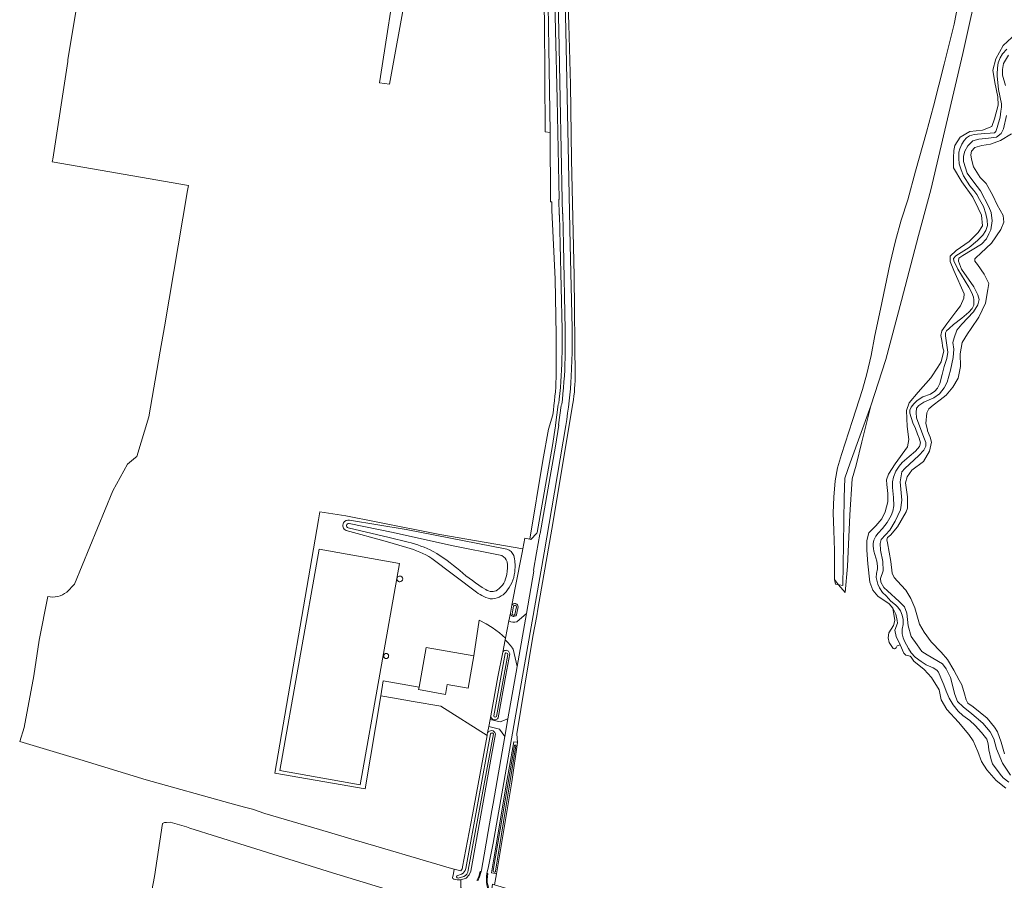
# Model space of a CAD drawing. Header units: metres. Extents: x 201541 to 204988, y 387833 to 394342.
# Tile 93 of 214: x 202519 to 202992, y 392343 to 392756. Entities that reach past the tile are written whole.
import ezdxf

# ---------------------------------------------------------------- set-up
doc = ezdxf.new("R2010")
doc.units = ezdxf.units.M
for name, color, linetype, lineweight in [('B-WE-GR-BOOMTEELT-GV', 110, 'Continuous', 13), ('B-WE-GR-BOUWLAND-GV', 80, 'Continuous', 13), ('B-WE-GR-GRAS-GV', 60, 'Continuous', 13), ('B-WE-GR-HOUTWAL-GV', 40, 'Continuous', 13), ('B-WE-IE-TERREINAFSCHEIDING_KUNSTMATIG_HEKWERK-G', 20, 'IE-TERREINAFSCHEIDING-KUNSTMATIG', 18), ('B-WE-OG-TERREIN_ERF-GV', 7, 'Continuous', 18), ('B-WE-OG-WATER-GV', 130, 'Continuous', 18), ('B-WE-OG-WATER_SLOOT-GV', 120, 'Continuous', 18), ('B-WE-OG-WEG-GV', 7, 'Continuous', 18), ('B-WE-VH-ONVERHARD-GV', 252, 'Continuous', 18), ('B-WE-VH-VERHARDING_ASFALT-GV', 252, 'Continuous', 18), ('B-WE-VH-VERHARDING_GRASBETONSTEEN-GV', 70, 'Continuous', 18), ('B-WE-VH-VERHARDING_PUIN-GV', 252, 'Continuous', 18)]:
    doc.layers.add(name, color=color, linetype=linetype, lineweight=lineweight)
doc.linetypes.add('IE-TERREINAFSCHEIDING-KUNSTMATIG', pattern='A,4,[82,NLCS.SHX,S=0.75,R=90,X=0,Y=0],4,-2', length=10)

msp = doc.modelspace()

# ---------------------------------------------------------------- linework, layer by layer
at = {"layer": 'B-WE-GR-BOOMTEELT-GV'}
for points in [[(202782.21, 392762.965), (202782.569, 392753.842), (202783.287, 392725.087), (202783.902, 392689.002), (202785.132, 392633.132), (202785.542, 392584.336)], [(202975.725, 392757.26), (202971.856, 392739.948), (202956.482, 392674.311), (202950.602, 392652.449), (202942.374, 392621.239), (202934.834, 392592.81), (202927.738, 392570.655), (202923.452, 392553.218), (202920.666, 392542.124), (202918.727, 392535.496), (202917.534, 392518.152), (202916.554, 392493.445), (202915.335, 392480.834), (202912.14, 392484.58), (202910.29, 392487.112), (202910.159, 392501.03), (202909.951, 392510.62), (202909.642, 392519.217), (202909.905, 392526.664), (202910.576, 392534.524), (202911.736, 392540.748), (202913.621, 392547.275), (202918.81, 392563.61), (202923.628, 392578.394), (202925.826, 392586.026), (202927.781, 392594.744), (202929.699, 392604.465), (202932.382, 392617.033), (202936.845, 392638.479), (202939.579, 392649.824), (202942.319, 392659.884), (202945.55, 392669.546), (202949.198, 392683.344), (202954.516, 392702.128), (202957.765, 392714.629), (202962.93, 392734.772), (202967.803, 392753.95), (202969.437, 392763.091)], [(202992.615, 392386.884), (202987.925, 392390.532), (202983.48, 392395.641), (202980.963, 392399.691), (202979.157, 392404.54), (202976.862, 392409.641), (202974.841, 392412.594), (202969.8, 392418.492), (202964.194, 392424.642), (202961.518, 392429.356), (202960.532, 392434.084), (202956.899, 392439.993), (202953.258, 392443.804), (202948.411, 392447.911), (202947.039, 392449.845), (202946.549, 392450.277), (202944.445, 392450.822), (202943.541, 392451.762), (202941.729, 392455.715), (202940.387, 392455.211), (202939.898, 392454.31), (202939.152, 392453.822), (202938.38, 392453.95), (202936.475, 392456.909), (202935.986, 392459.019), (202936.424, 392461.54), (202938.613, 392464.994), (202939.231, 392467.49), (202938.32, 392473.352), (202936.485, 392475.411), (202931.079, 392479.104), (202928.597, 392482.079), (202927.157, 392485.907), (202926.294, 392494.67), (202925.815, 392501.147), (202925.815, 392505.856), (202926.809, 392509.508), (202930.16, 392512.967), (202933.025, 392516.318), (202934.636, 392519.66), (202935.877, 392524.457), (202935.844, 392528.451), (202935.347, 392532.773), (202935.253, 392534.949), (202936.151, 392537.747), (202939.438, 392542.766), (202945.285, 392550.929), (202945.896, 392554.416), (202945.128, 392560.682), (202944.885, 392568.361), (202946.11, 392571.98), (202950.42, 392577.085), (202956.482, 392584.021), (202959.972, 392589.17), (202961.538, 392591.743), (202962.852, 392596.977), (202962.327, 392598.509), (202961.762, 392601.909), (202961.332, 392604.312), (202961.775, 392606.594), (202964.204, 392609.993), (202968.508, 392615.814), (202970.764, 392618.624), (202972.346, 392622.4), (202972.534, 392624.45), (202967.57, 392635.677), (202965.823, 392639.946), (202965.823, 392642.546), (202968.752, 392645.224), (202974.888, 392649.636), (202979.294, 392653.871), (202981.343, 392657.08), (202980.957, 392662.146), (202979.253, 392665.644), (202976.662, 392670.903), (202971.401, 392678.23), (202967.401, 392685.031), (202967.414, 392689.716), (202967.538, 392693.25), (202968.056, 392695.712), (202970.644, 392699.679), (202975.233, 392702.432), (202981.351, 392703.044), (202985.878, 392704.818), (202987.102, 392708.549), (202988.949, 392715.127), (202988.765, 392719.042), (202987.358, 392726.016), (202986.379, 392731.827), (202987.847, 392737.332), (202991.274, 392743.78), (202997.515, 392749.591)], [(202784.209, 392569.984), (202774.983, 392514.935), (202767.705, 392472.904), (202767.09, 392469.726), (202765.244, 392459.782), (202757.505, 392412.985), (202757.915, 392408.833), (202755.182, 392389.903), (202747.778, 392345.614), (202746.894, 392340.423), (202751.606, 392338.956), (202766.143, 392333.948)]]:
    msp.add_lwpolyline(points, dxfattribs=at)
msp.add_lwpolyline([(202785.542, 392584.336, -0.0450516), (202784.209, 392569.984)], format="xyb", dxfattribs=at)
at = {"layer": 'B-WE-GR-BOUWLAND-GV'}
for points in [[(202776.482, 392584.082), (202776.463, 392604.735), (202775.997, 392631.531), (202774.426, 392664.674), (202774.325, 392668.596), (202773.798, 392668.569), (202773.534, 392701.964), (202771.243, 392702.303), (202770.868, 392755.393), (202768.843, 392831.697)], [(202557.217, 392829.925), (202554.031, 392811.057), (202551.132, 392793.798), (202541.744, 392737.006)], [(202704.162, 392768.369), (202696.412, 392725.098), (202691.508, 392725.857), (202691.983, 392728.925), (202694.223, 392743.214), (202697.982, 392767.194)], [(202541.701, 392736.115), (202534.467, 392689.164), (202534.181, 392687.851), (202599.795, 392676.454), (202599.284, 392674.048), (202588.146, 392608.622), (202586.148, 392596.9), (202580.711, 392565.28), (202574.875, 392546.31), (202574.245, 392545.781), (202570.416, 392542.569), (202563.304, 392529.742), (202544.978, 392484.929), (202541.246, 392480.987)], [(202731.428, 392349.074), (202736.179, 392374.046), (202743.247, 392412.221), (202720.998, 392426.323), (202707.689, 392428.57), (202698.755, 392430.078), (202692.188, 392431.187), (202684.639, 392386.475), (202641.26, 392394.011), (202662.284, 392515.836), (202662.902, 392519.718), (202675.353, 392517.736), (202690.02, 392514.838), (202720.559, 392508.804), (202760.374, 392501.8), (202761.35, 392506.924), (202763.724, 392506.475), (202770.106, 392544.352), (202772.726, 392559.318), (202774.797, 392566.275)], [(202532.07, 392478.886), (202528.012, 392457.917), (202525.403, 392440.809), (202520.79, 392416.073), (202518.606, 392409.307), (202547.488, 392400.689), (202579.419, 392390.911), (202619.566, 392379.686), (202626.669, 392377.73), (202630.476, 392376.683), (202636.487, 392374.668), (202639.199, 392373.87), (202662.745, 392366.945), (202674.535, 392363.477), (202679.432, 392362.009), (202689.786, 392358.905), (202713.584, 392351.935), (202726.106, 392348.268), (202727.43, 392347.927), (202730.64, 392347.098)], [(202704.129, 392335.395), (202668.929, 392346.138), (202627.03, 392359.344), (202600.41, 392367.673), (202598.783, 392368.261), (202590.857, 392370.436), (202589.192, 392370.413), (202588.268, 392370.384), (202587.298, 392369.897), (202583.372, 392344.356), (202576.727, 392309.108), (202572.154, 392279.77), (202570.083, 392265.015), (202563.18, 392226.531), (202559.615, 392201.73), (202552.684, 392162.195), (202546.769, 392129.396), (202545.477, 392121.412), (202544.523, 392113.83), (202543.76, 392103.51), (202543.759, 392092.424), (202544.128, 392081.329)]]:
    msp.add_lwpolyline(points, dxfattribs=at)
for points in [[(202541.744, 392737.006, -0.1312783), (202541.701, 392736.115)], [(202774.797, 392566.275, 0.0266752), (202776.482, 392584.082)], [(202541.246, 392480.987, -0.1988916), (202532.07, 392478.886)], [(202730.64, 392347.098, 0.1843572), (202731.428, 392349.074)]]:
    msp.add_lwpolyline(points, format="xyb", dxfattribs=at)
at = {"layer": 'B-WE-GR-GRAS-GV'}
msp.add_lwpolyline([(202995.327, 392701.37), (202990.082, 392698.063), (202985.274, 392696.331), (202981.091, 392695.659), (202977.638, 392694.711), (202976.08, 392692.908), (202975.761, 392691.254), (202976.035, 392689.055), (202977.115, 392685.403), (202980.203, 392680.282), (202983.146, 392677.388), (202986.393, 392671.68), (202988.478, 392667.115), (202991.336, 392662.069), (202991.568, 392658.82), (202990.24, 392655.327), (202985.66, 392648.684), (202980.503, 392643.931), (202978.191, 392641.736), (202977.76, 392641.22), (202977.667, 392640.068), (202978.935, 392638.44), (202982.249, 392633.884), (202983.579, 392630.951), (202984.334, 392629.421), (202984, 392626.449), (202982.85, 392619.988), (202979.629, 392613.203), (202975.962, 392607.771), (202974.139, 392605.221), (202971.614, 392601.027), (202970.711, 392595.618), (202970.812, 392589.552), (202969.604, 392583.961), (202967.131, 392579.511), (202963.937, 392575.747), (202960.986, 392573.47), (202957.601, 392570.984), (202955.517, 392569.201), (202954.611, 392567.273), (202954.193, 392562.073), (202954.909, 392559.058), (202955.002, 392558.605), (202956.153, 392555.488), (202956.865, 392553.146), (202955.967, 392548.82), (202952.943, 392543.913), (202947.472, 392539.668), (202945.085, 392536.396), (202944.429, 392533.62), (202945.317, 392526.901), (202945.388, 392524.495), (202945.261, 392521.345), (202944.609, 392519.624), (202940.496, 392512.371), (202937.072, 392508.503), (202935.724, 392507.365), (202935.452, 392506.262), (202935.669, 392504.779), (202937.279, 392495.704), (202938.016, 392490.206), (202938.853, 392488.036), (202942.211, 392484.377), (202944.586, 392481.99), (202946.872, 392478.041), (202948.804, 392473.449), (202951.07, 392465.634), (202953.277, 392461.837), (202956.618, 392457.129), (202961.575, 392452.177), (202964.624, 392448.72), (202967.585, 392443.522), (202970.159, 392438.782), (202971.432, 392436.462), (202972.722, 392432.223), (202973.513, 392429.362), (202974.397, 392427.757), (202976.845, 392425.883), (202983.648, 392420.434), (202987.217, 392416.112), (202988.528, 392413.908), (202990.335, 392408.937), (202991.908, 392403.278)], dxfattribs=at)
for points in [[(202941.729, 392455.715), (202939.917, 392459.669), (202939.201, 392462.786), (202940.453, 392466.125), (202940.417, 392467.353), (202939.675, 392470.445), (202938.32, 392473.352), (202939.231, 392467.49), (202938.613, 392464.994), (202936.424, 392461.54), (202935.986, 392459.019), (202936.475, 392456.909), (202938.38, 392453.95), (202939.152, 392453.822), (202939.898, 392454.31), (202940.387, 392455.211)], [(202748.451, 392440.333), (202750.782, 392452.261), (202751.922, 392458.096), (202752.078, 392458.895), (202749.204, 392461.502), (202745.712, 392464.042), (202742.854, 392465.789), (202739.52, 392467.535), (202736.954, 392450.387), (202734.178, 392434.92), (202724.125, 392436.725), (202723.253, 392431.871), (202710.335, 392434.19), (202710.547, 392435.371), (202693.271, 392438.404), (202692.188, 392431.187), (202698.755, 392430.078), (202707.689, 392428.57), (202720.998, 392426.323), (202743.247, 392412.221), (202743.346, 392412.758), (202743.474, 392413.448), (202744.026, 392416.431), (202744.673, 392419.928), (202744.998, 392421.679)]]:
    msp.add_lwpolyline(points, close=True, dxfattribs=at)
at = {"layer": 'B-WE-GR-HOUTWAL-GV'}
for points in [[(202779.28, 392596.315), (202779.358, 392601.742), (202779.357, 392607.146), (202778.406, 392648.144), (202778.111, 392662.234), (202777.945, 392662.394), (202777.764, 392669.697), (202777.885, 392669.86), (202776.885, 392718.031), (202776.18, 392750.991), (202774.198, 392837.065), (202771.052, 392838.611), (202770.008, 392838.39), (202769.952, 392833.207), (202768.843, 392831.697), (202770.868, 392755.393), (202771.243, 392702.303), (202773.534, 392701.964), (202773.798, 392668.569), (202774.325, 392668.596), (202774.426, 392664.674), (202775.997, 392631.531), (202776.463, 392604.735), (202776.482, 392584.082)], [(202969.437, 392763.091), (202967.803, 392753.95), (202962.93, 392734.772), (202957.765, 392714.629), (202954.516, 392702.128), (202949.198, 392683.344), (202945.55, 392669.546), (202942.319, 392659.884), (202939.579, 392649.824), (202936.845, 392638.479), (202932.382, 392617.033), (202929.699, 392604.465), (202927.781, 392594.744), (202925.826, 392586.026), (202923.628, 392578.394), (202918.81, 392563.61), (202913.621, 392547.275), (202911.736, 392540.748), (202910.576, 392534.524), (202909.905, 392526.664), (202909.642, 392519.217), (202909.951, 392510.62), (202910.159, 392501.03), (202910.29, 392487.112), (202912.14, 392484.58), (202915.335, 392480.834), (202916.554, 392493.445), (202917.534, 392518.152), (202918.727, 392535.496), (202920.666, 392542.124), (202923.452, 392553.218), (202927.738, 392570.655), (202934.834, 392592.81), (202942.374, 392621.239), (202950.602, 392652.449), (202956.482, 392674.311), (202971.856, 392739.948), (202975.725, 392757.26)], [(202763.724, 392506.475), (202763.934, 392506.435), (202764.299, 392506.366), (202767.144, 392509.326), (202767.315, 392509.691), (202774.724, 392551.483), (202776.168, 392560.991), (202776.057, 392561.222), (202777.346, 392571.228), (202777.682, 392571.855), (202777.941, 392573.784)], [(202774.797, 392566.275), (202772.726, 392559.318), (202770.106, 392544.352), (202763.724, 392506.475)]]:
    msp.add_lwpolyline(points, dxfattribs=at)
for points in [[(202777.941, 392573.784, 0.026584), (202779.28, 392596.315)], [(202776.482, 392584.082, -0.0266752), (202774.797, 392566.275)]]:
    msp.add_lwpolyline(points, format="xyb", dxfattribs=at)
at = {"layer": 'B-WE-IE-TERREINAFSCHEIDING_KUNSTMATIG_HEKWERK-G'}
for points in [[(202965.417, 392850.833), (202968.203, 392839.205), (202970.286, 392830.263), (202979.218, 392792.414), (202981.479, 392782.35), (202975.725, 392757.26), (202971.856, 392739.948), (202956.482, 392674.311), (202950.602, 392652.449), (202942.374, 392621.239), (202934.834, 392592.81), (202927.738, 392570.655), (202917.703, 392543.244), (202915.257, 392535.775)], [(202771.052, 392838.611), (202771.725, 392802.867), (202772.38, 392773.466), (202772.932, 392742.612), (202773.533, 392702.141), (202773.798, 392668.569)], [(202915.257, 392535.775), (202914.917, 392526.543), (202914.609, 392504.051), (202914.298, 392484.213), (202910.641, 392484.835), (202910.29, 392487.112), (202910.159, 392501.03), (202909.951, 392510.62), (202909.642, 392519.217), (202909.905, 392526.664), (202910.576, 392534.524), (202911.736, 392540.748), (202913.621, 392547.275), (202918.81, 392563.61), (202923.628, 392578.394), (202925.826, 392586.026), (202927.781, 392594.744), (202929.699, 392604.465), (202932.382, 392617.033), (202936.845, 392638.479), (202939.579, 392649.824), (202942.319, 392659.884), (202945.55, 392669.546), (202949.198, 392683.344), (202954.516, 392702.128), (202957.765, 392714.629), (202962.93, 392734.772), (202967.803, 392753.95), (202969.437, 392763.091)]]:
    msp.add_lwpolyline(points, dxfattribs=at)
at = {"layer": 'B-WE-OG-TERREIN_ERF-GV'}
for points in [[(202675.353, 392517.736), (202662.902, 392519.718), (202662.284, 392515.836), (202641.26, 392394.011), (202684.639, 392386.475), (202692.188, 392431.187), (202693.271, 392438.404), (202710.547, 392435.371), (202713.982, 392454.511), (202736.954, 392450.387), (202739.52, 392467.535), (202742.854, 392465.789), (202745.712, 392464.042), (202749.204, 392461.502), (202752.078, 392458.895), (202753.707, 392467.23), (202754.446, 392471.011), (202755.173, 392474.727), (202756.959, 392483.868), (202760.061, 392500.154), (202760.374, 392501.8), (202720.559, 392508.804), (202690.02, 392514.838)], [(202682.241, 392388.492), (202643.61, 392395.362), (202662.527, 392501.731), (202701.157, 392494.861)], [(202694.638, 392449.155), (202694.534, 392449.169), (202694.431, 392449.191), (202694.33, 392449.223), (202694.233, 392449.263), (202694.139, 392449.312), (202694.05, 392449.369), (202693.967, 392449.433), (202693.889, 392449.504), (202693.818, 392449.582), (202693.754, 392449.666), (202693.697, 392449.755), (202693.648, 392449.848), (202693.608, 392449.946), (202693.576, 392450.046), (202693.553, 392450.149), (202693.54, 392450.254), (202693.535, 392450.359), (202693.54, 392450.464), (202693.553, 392450.569), (202693.576, 392450.672), (202693.608, 392450.773), (202693.648, 392450.87), (202693.697, 392450.964), (202693.754, 392451.052), (202693.818, 392451.136), (202693.889, 392451.214), (202693.967, 392451.285), (202694.05, 392451.349), (202694.139, 392451.406), (202694.233, 392451.455), (202694.33, 392451.495), (202694.431, 392451.527), (202694.534, 392451.55), (202694.638, 392451.563), (202694.744, 392451.568), (202694.849, 392451.563), (202694.954, 392451.55), (202695.057, 392451.527), (202695.157, 392451.495), (202695.255, 392451.455), (202695.348, 392451.406), (202695.437, 392451.349), (202695.521, 392451.285), (202695.599, 392451.214), (202695.67, 392451.136), (202695.734, 392451.052), (202695.791, 392450.964), (202695.839, 392450.87), (202695.88, 392450.773), (202695.912, 392450.672), (202695.934, 392450.569), (202695.948, 392450.464), (202695.953, 392450.359), (202695.948, 392450.254), (202695.934, 392450.149), (202695.912, 392450.046), (202695.88, 392449.946), (202695.839, 392449.848), (202695.791, 392449.755), (202695.734, 392449.666), (202695.67, 392449.582), (202695.599, 392449.504), (202695.521, 392449.433), (202695.437, 392449.369), (202695.348, 392449.312), (202695.255, 392449.263), (202695.157, 392449.223), (202695.057, 392449.191), (202694.954, 392449.169), (202694.849, 392449.155), (202694.744, 392449.15)]]:
    msp.add_lwpolyline(points, close=True, dxfattribs=at)
for points in [[(202674.229, 392514.318, -0.3404968), (202677.119, 392515.599)], [(202675.508, 392510.69, -0.444398), (202674.229, 392514.318)], [(202716.677, 392497.295, 0.0786197), (202704.688, 392502.442)], [(202752.8, 392501.747, -0.2177666), (202756.084, 392498.644)], [(202756.084, 392498.644, -0.0789743), (202756.657, 392492.002)], [(202756.657, 392492.002, -0.1538736), (202753.114, 392482.146)], [(202701.329, 392486.024, -1.0007246), (202701.329, 392488.784)], [(202701.329, 392488.784, -1), (202701.329, 392486.024)], [(202753.114, 392482.146, -0.1324645), (202750.056, 392479.261)], [(202741.632, 392479.002, -0.0485), (202738.231, 392481.045)], [(202750.056, 392479.261, -0.3030464), (202741.632, 392479.002)]]:
    msp.add_lwpolyline(points, format="xyb", dxfattribs=at)
for points in [[(202677.119, 392515.599), (202704.384, 392511.12), (202752.8, 392501.747)], [(202704.688, 392502.442), (202694.265, 392505.563), (202675.508, 392510.69)], [(202738.231, 392481.045), (202716.677, 392497.295)]]:
    msp.add_lwpolyline(points, dxfattribs=at)
at = {"layer": 'B-WE-OG-WATER-GV'}
for points in [[(202993.011, 392742.049), (202990.956, 392739.753), (202989.897, 392737.824), (202988.943, 392735.487), (202988.528, 392733), (202988.348, 392730.054), (202988.431, 392729.21), (202989.126, 392722.611), (202990.488, 392715.787), (202990.527, 392714.072), (202990.184, 392712.226), (202989.849, 392709.381), (202988.457, 392704.352), (202987.833, 392702.35), (202987.07, 392701.78), (202985.075, 392701.61), (202982.336, 392701.511), (202977.322, 392701.035), (202975.151, 392700.402), (202973.726, 392699.366), (202972.61, 392698.154), (202971.421, 392696.352), (202970.519, 392694.015), (202970.019, 392692.475), (202969.943, 392689.377), (202970.22, 392686.819), (202971.062, 392684.061), (202972.187, 392681.075), (202975.298, 392676.364), (202977.186, 392674.024), (202978.661, 392672.091), (202979.986, 392669.721), (202981.831, 392666.459), (202983.013, 392662.808), (202983.678, 392659.818), (202983.725, 392657.207), (202983.028, 392654.769), (202981.561, 392652.632), (202978.92, 392649.974), (202975.004, 392646.741), (202968.561, 392642.592), (202967.419, 392641.431), (202967.633, 392640.306), (202969.509, 392636.328), (202974.829, 392627.59), (202976.183, 392624.836), (202977.07, 392622.847), (202977.26, 392621.543), (202977.255, 392619.034), (202976.449, 392617.389), (202974.723, 392615.531), (202971.393, 392612.688), (202967.476, 392609.635), (202965.392, 392607.774), (202964.019, 392606.636), (202963.591, 392605.686), (202963.63, 392604.15), (202964.769, 392596.377), (202964.231, 392593.274), (202962.982, 392589.45), (202961.938, 392585.703), (202960.848, 392581.24), (202959.739, 392579.157), (202958.42, 392577.636), (202956.409, 392576.262), (202952.631, 392574.9), (202950.035, 392573.086), (202948.307, 392571.485), (202947.142, 392569.965), (202946.488, 392568.551), (202946.5, 392567.143), (202947.818, 392562.469), (202949.096, 392559.638), (202950.065, 392557.009), (202950.926, 392555.019), (202951.508, 392552.771), (202951.113, 392551.001), (202949.237, 392548.759), (202946.185, 392546.302), (202942.702, 392543.303), (202941.257, 392541.55), (202939.793, 392539.132), (202938.612, 392536.383), (202938.068, 392533.997), (202938.09, 392531.386), (202938.641, 392526.603), (202938.803, 392522.534), (202938.286, 392519.995), (202937.433, 392517.915), (202935.515, 392514.571), (202933.311, 392511.634), (202931.154, 392509.363), (202930.167, 392507.973), (202929.158, 392506.096), (202928.762, 392504.48), (202928.774, 392503.072), (202928.936, 392501.998), (202929.075, 392500.693), (202930.624, 392495.995), (202930.823, 392493.565), (202930.834, 392492.259), (202930.469, 392490.003), (202930.305, 392488.159), (202930.521, 392486.778), (202931.1, 392484.863), (202931.857, 392483.103), (202933.283, 392480.913), (202935.012, 392479.263), (202937.362, 392476.773), (202939.476, 392474.999), (202940.74, 392473.755), (202941.984, 392471.998), (202942.819, 392469.983), (202943.272, 392467.938), (202943.164, 392465.505), (202942.823, 392463.326), (202942.817, 392460.997), (202943.293, 392459.106), (202943.87, 392457.498), (202944.806, 392455.688), (202945.793, 392453.981), (202947.141, 392451.944), (202949.002, 392449.758), (202951.861, 392447.707), (202954.331, 392446.166), (202957.621, 392444.657), (202959.396, 392443.571), (202960.172, 392442.604), (202961.398, 392439.798), (202962.705, 392436.558), (202963.985, 392433.471), (202965.318, 392430.128), (202967.239, 392426.867), (202969.748, 392423.79), (202971.941, 392421.76), (202975.238, 392419.329), (202977.766, 392417.02), (202980.943, 392413.59), (202983.401, 392410.41), (202984.06, 392408.137), (202984.493, 392405.222), (202985.582, 392400.444), (202986.238, 392398.58), (202989.915, 392393.516), (202991.337, 392391.812), (202994.042, 392389.812)], [(202992.489, 392724.533), (202990.938, 392729.513), (202991.044, 392732.227), (202991.481, 392735.021), (202993.829, 392739.034)], [(202994.808, 392393.147), (202990.997, 392398.85), (202988.022, 392405.789), (202986.856, 392410.618), (202985.036, 392413.982), (202981.546, 392418.024), (202976.287, 392422.538), (202972.009, 392425.933), (202969.325, 392428.548), (202968.146, 392431.815), (202966.056, 392439.99), (202963.871, 392444.222), (202962.085, 392446.614), (202954.753, 392450.88), (202952.282, 392452.575), (202949.925, 392455.781), (202947.077, 392459.675), (202945.627, 392464.834), (202944.963, 392470.871), (202943.861, 392474.036), (202941.358, 392476.499), (202935.708, 392481.726), (202933.878, 392483.298), (202932.5, 392485.796), (202932.382, 392487.69), (202933.555, 392491.335), (202933.519, 392495.738), (202932.322, 392501.206), (202932.141, 392504.482), (202932.664, 392506.355), (202936.851, 392510.844), (202939.452, 392515.218), (202941.917, 392520.563), (202942.647, 392525.177), (202942.091, 392530.523), (202941.856, 392534.105), (202942.585, 392538.899), (202944.057, 392540.421), (202950.84, 392546.775), (202953.15, 392549.226), (202954.081, 392551.231), (202954.092, 392552.997), (202953.1, 392555.344), (202949.668, 392564.814), (202949.417, 392567.347), (202949.604, 392569.524), (202950.694, 392570.788), (202953.114, 392572.318), (202957.935, 392574.406), (202960.709, 392576.374), (202962.939, 392579.183), (202964.349, 392582.036), (202965.967, 392587.656), (202967.35, 392593.786), (202967.548, 392597.782), (202967.137, 392600.979), (202967.681, 392603.313), (202969.06, 392606.883), (202971.494, 392609.796), (202976.974, 392615.78), (202979.122, 392619.203), (202979.691, 392621.665), (202979.134, 392623.965), (202977.259, 392627.815), (202971.327, 392636.215), (202969.81, 392640.17), (202969.978, 392641.58), (202971.913, 392642.824), (202980.854, 392648.325), (202983.316, 392650.906), (202984.424, 392653.168), (202985.303, 392655.223), (202986.036, 392659.453), (202985.594, 392663.443), (202984.47, 392666.25), (202980.336, 392673.922), (202977.255, 392678.044), (202973.993, 392682.446), (202972.232, 392688.064), (202972.211, 392690.573), (202972.832, 392692.908), (202974.397, 392695.557), (202976.656, 392698.008), (202979.619, 392698.749), (202984.301, 392699.198), (202988.085, 392699.766), (202990.35, 392701.423), (202991.535, 392703.66), (202992.967, 392710.047)], [(202676.477, 392511.901), (202696.167, 392507.312), (202705.252, 392505.076)], [(202750.417, 392498.592), (202726.176, 392503.461), (202698.068, 392509.673), (202677.04, 392514.006)], [(202755.949, 392474.315), (202755.285, 392470.613)], [(202756.658, 392470.29), (202757.338, 392474.071)], [(202751.875, 392451.587), (202746.493, 392421.553)], [(202747.848, 392421.305), (202753.195, 392451.036)], [(202744.964, 392413.034), (202733.023, 392348.195)], [(202734.118, 392347.457), (202746.325, 392412.977)], [(202756.427, 392407.333), (202746.225, 392347.291)], [(202747.377, 392346.989), (202757.06, 392407.218)], [(202730.921, 392345.485), (202729.199, 392344.956)], [(202729.329, 392343.525), (202732.018, 392344.346)]]:
    msp.add_lwpolyline(points, dxfattribs=at)
for points in [[(202677.04, 392514.006, 0.9775345), (202676.477, 392511.901)], [(202705.252, 392505.076, -0.0627589), (202717.412, 392500.589)], [(202717.412, 392500.589, -0.0500686), (202730.106, 392491.405)], [(202752.872, 392495.612, 0.1741623), (202750.417, 392498.592)], [(202752.677, 392489.608, 0.1040849), (202752.872, 392495.612)], [(202730.106, 392491.405, 0.0411592), (202742.604, 392482.286)], [(202748.224, 392482.088, 0.2119924), (202752.677, 392489.608)], [(202742.604, 392482.286, 0.2950027), (202748.224, 392482.088)], [(202757.338, 392474.071, 0.8681461), (202755.949, 392474.315)], [(202755.285, 392470.613, 0.7823281), (202756.658, 392470.29)], [(202753.195, 392451.036, 0.7365421), (202751.875, 392451.587)], [(202746.493, 392421.553, 0.5967193), (202747.848, 392421.305)], [(202746.325, 392412.977, 0.6591826), (202744.964, 392413.034)], [(202757.06, 392407.218, 0.992784), (202756.427, 392407.333)], [(202729.199, 392344.956, 0.9543846), (202729.329, 392343.525)], [(202733.023, 392348.195, -0.2397188), (202730.921, 392345.485)], [(202732.018, 392344.346, 0.2942538), (202734.118, 392347.457)], [(202746.225, 392347.291, 1.0057271), (202747.377, 392346.989)]]:
    msp.add_lwpolyline(points, format="xyb", dxfattribs=at)
at = {"layer": 'B-WE-OG-WATER_SLOOT-GV'}
for points in [[(202997.515, 392749.591), (202991.274, 392743.78), (202987.847, 392737.332), (202986.379, 392731.827), (202987.358, 392726.016), (202988.765, 392719.042), (202988.949, 392715.127), (202987.102, 392708.549), (202985.878, 392704.818), (202981.351, 392703.044), (202975.233, 392702.432), (202970.644, 392699.679), (202968.056, 392695.712), (202967.538, 392693.25), (202967.414, 392689.716), (202967.401, 392685.031), (202971.401, 392678.23), (202976.662, 392670.903), (202979.253, 392665.644), (202980.957, 392662.146), (202981.343, 392657.08), (202979.294, 392653.871), (202974.888, 392649.636), (202968.752, 392645.224), (202965.823, 392642.546), (202965.823, 392639.946), (202967.57, 392635.677), (202972.534, 392624.45), (202972.346, 392622.4), (202970.764, 392618.624), (202968.508, 392615.814), (202964.204, 392609.993), (202961.775, 392606.594), (202961.332, 392604.312), (202961.762, 392601.909), (202962.327, 392598.509), (202962.852, 392596.977), (202961.538, 392591.743), (202959.972, 392589.17), (202956.482, 392584.021), (202950.42, 392577.085), (202946.11, 392571.98), (202944.885, 392568.361), (202945.128, 392560.682), (202945.896, 392554.416), (202945.285, 392550.929), (202939.438, 392542.766), (202936.151, 392537.747), (202935.253, 392534.949), (202935.347, 392532.773), (202935.844, 392528.451), (202935.877, 392524.457), (202934.636, 392519.66), (202933.025, 392516.318), (202930.16, 392512.967), (202926.809, 392509.508), (202925.815, 392505.856), (202925.815, 392501.147), (202926.294, 392494.67), (202927.157, 392485.907)], [(202994.042, 392389.812), (202991.337, 392391.812), (202989.915, 392393.516), (202986.238, 392398.58), (202985.582, 392400.444), (202984.493, 392405.222), (202984.06, 392408.137), (202983.401, 392410.41), (202980.943, 392413.59), (202977.766, 392417.02), (202975.238, 392419.329), (202971.941, 392421.76), (202969.748, 392423.79), (202967.239, 392426.867), (202965.318, 392430.128), (202963.985, 392433.471), (202962.705, 392436.558), (202961.398, 392439.798), (202960.172, 392442.604), (202959.396, 392443.571), (202957.621, 392444.657), (202954.331, 392446.166), (202951.861, 392447.707), (202949.002, 392449.758), (202947.141, 392451.944), (202945.793, 392453.981), (202944.806, 392455.688), (202943.87, 392457.498), (202943.293, 392459.106), (202942.817, 392460.997), (202942.823, 392463.326), (202943.164, 392465.505), (202943.272, 392467.938), (202942.819, 392469.983), (202941.984, 392471.998), (202940.74, 392473.755), (202939.476, 392474.999), (202937.362, 392476.773), (202935.012, 392479.263), (202933.283, 392480.913), (202931.857, 392483.103), (202931.1, 392484.863), (202930.521, 392486.778), (202930.305, 392488.159), (202930.469, 392490.003), (202930.834, 392492.259), (202930.823, 392493.565), (202930.624, 392495.995), (202929.075, 392500.693), (202928.936, 392501.998), (202928.774, 392503.072), (202928.762, 392504.48), (202929.158, 392506.096), (202930.167, 392507.973), (202931.154, 392509.363), (202933.311, 392511.634), (202935.515, 392514.571), (202937.433, 392517.915), (202938.286, 392519.995), (202938.803, 392522.534), (202938.641, 392526.603), (202938.09, 392531.386), (202938.068, 392533.997), (202938.612, 392536.383), (202939.793, 392539.132), (202941.257, 392541.55), (202942.702, 392543.303), (202946.185, 392546.302), (202949.237, 392548.759), (202951.113, 392551.001), (202951.508, 392552.771), (202950.926, 392555.019), (202950.065, 392557.009), (202949.096, 392559.638), (202947.818, 392562.469), (202946.5, 392567.143), (202946.488, 392568.551), (202947.142, 392569.965), (202948.307, 392571.485), (202950.035, 392573.086), (202952.631, 392574.9), (202956.409, 392576.262), (202958.42, 392577.636), (202959.739, 392579.157), (202960.848, 392581.24), (202961.938, 392585.703), (202962.982, 392589.45), (202964.231, 392593.274), (202964.769, 392596.377), (202963.63, 392604.15), (202963.591, 392605.686), (202964.019, 392606.636), (202965.392, 392607.774), (202967.476, 392609.635), (202971.393, 392612.688), (202974.723, 392615.531), (202976.449, 392617.389), (202977.255, 392619.034), (202977.26, 392621.543), (202977.07, 392622.847), (202976.183, 392624.836), (202974.829, 392627.59), (202969.509, 392636.328), (202967.633, 392640.306), (202967.419, 392641.431), (202968.561, 392642.592), (202975.004, 392646.741), (202978.92, 392649.974), (202981.561, 392652.632), (202983.028, 392654.769), (202983.725, 392657.207), (202983.678, 392659.818), (202983.013, 392662.808), (202981.831, 392666.459), (202979.986, 392669.721), (202978.661, 392672.091), (202977.186, 392674.024), (202975.298, 392676.364), (202972.187, 392681.075), (202971.062, 392684.061), (202970.22, 392686.819), (202969.943, 392689.377), (202970.019, 392692.475), (202970.519, 392694.015), (202971.421, 392696.352), (202972.61, 392698.154), (202973.726, 392699.366), (202975.151, 392700.402), (202977.322, 392701.035), (202982.336, 392701.511), (202985.075, 392701.61), (202987.07, 392701.78), (202987.833, 392702.35), (202988.457, 392704.352), (202989.849, 392709.381), (202990.184, 392712.226), (202990.527, 392714.072), (202990.488, 392715.787), (202989.126, 392722.611), (202988.431, 392729.21), (202988.348, 392730.054), (202988.528, 392733), (202988.943, 392735.487), (202989.897, 392737.824), (202990.956, 392739.753), (202993.011, 392742.049)], [(202993.829, 392739.034), (202991.481, 392735.021), (202991.044, 392732.227), (202990.938, 392729.513), (202992.489, 392724.533)], [(202992.967, 392710.047), (202991.535, 392703.66), (202990.35, 392701.423), (202988.085, 392699.766), (202984.301, 392699.198), (202979.619, 392698.749), (202976.656, 392698.008), (202974.397, 392695.557), (202972.832, 392692.908), (202972.211, 392690.573), (202972.232, 392688.064), (202973.993, 392682.446), (202977.255, 392678.044), (202980.336, 392673.922), (202984.47, 392666.25), (202985.594, 392663.443), (202986.036, 392659.453), (202985.303, 392655.223), (202984.424, 392653.168), (202983.316, 392650.906), (202980.854, 392648.325), (202971.913, 392642.824), (202969.978, 392641.58), (202969.81, 392640.17), (202971.327, 392636.215), (202977.259, 392627.815), (202979.134, 392623.965), (202979.691, 392621.665), (202979.122, 392619.203), (202976.974, 392615.78), (202971.494, 392609.796), (202969.06, 392606.883), (202967.681, 392603.313), (202967.137, 392600.979), (202967.548, 392597.782), (202967.35, 392593.786), (202965.967, 392587.656), (202964.349, 392582.036), (202962.939, 392579.183), (202960.709, 392576.374), (202957.935, 392574.406), (202953.114, 392572.318), (202950.694, 392570.788), (202949.604, 392569.524), (202949.417, 392567.347), (202949.668, 392564.814), (202953.1, 392555.344), (202954.092, 392552.997), (202954.081, 392551.231), (202953.15, 392549.226), (202950.84, 392546.775), (202944.057, 392540.421), (202942.585, 392538.899), (202941.856, 392534.105), (202942.091, 392530.523), (202942.647, 392525.177), (202941.917, 392520.563), (202939.452, 392515.218), (202936.851, 392510.844), (202932.664, 392506.355), (202932.141, 392504.482), (202932.322, 392501.206), (202933.519, 392495.738), (202933.555, 392491.335), (202932.382, 392487.69), (202932.5, 392485.796), (202933.878, 392483.298), (202935.708, 392481.726), (202941.358, 392476.499), (202943.861, 392474.036), (202944.963, 392470.871), (202945.627, 392464.834), (202947.077, 392459.675), (202949.925, 392455.781), (202952.282, 392452.575), (202954.753, 392450.88), (202962.085, 392446.614), (202963.871, 392444.222), (202966.056, 392439.99), (202968.146, 392431.815), (202969.325, 392428.548), (202972.009, 392425.933), (202976.287, 392422.538), (202981.546, 392418.024), (202985.036, 392413.982), (202986.856, 392410.618), (202988.022, 392405.789), (202990.997, 392398.85), (202994.808, 392393.147)], [(202991.908, 392403.278), (202990.335, 392408.937), (202988.528, 392413.908), (202987.217, 392416.112), (202983.648, 392420.434), (202976.845, 392425.883), (202974.397, 392427.757), (202973.513, 392429.362), (202972.722, 392432.223), (202971.432, 392436.462), (202970.159, 392438.782), (202967.585, 392443.522), (202964.624, 392448.72), (202961.575, 392452.177), (202956.618, 392457.129), (202953.277, 392461.837), (202951.07, 392465.634), (202948.804, 392473.449), (202946.872, 392478.041), (202944.586, 392481.99), (202942.211, 392484.377), (202938.853, 392488.036), (202938.016, 392490.206), (202937.279, 392495.704), (202935.669, 392504.779), (202935.452, 392506.262), (202935.724, 392507.365), (202937.072, 392508.503), (202940.496, 392512.371), (202944.609, 392519.624), (202945.261, 392521.345), (202945.388, 392524.495), (202945.317, 392526.901), (202944.429, 392533.62), (202945.085, 392536.396), (202947.472, 392539.668), (202952.943, 392543.913), (202955.967, 392548.82), (202956.865, 392553.146), (202956.153, 392555.488), (202955.002, 392558.605), (202954.909, 392559.058), (202954.193, 392562.073), (202954.611, 392567.273), (202955.517, 392569.201), (202957.601, 392570.984), (202960.986, 392573.47), (202963.937, 392575.747), (202967.131, 392579.511), (202969.604, 392583.961), (202970.812, 392589.552), (202970.711, 392595.618), (202971.614, 392601.027), (202974.139, 392605.221), (202975.962, 392607.771), (202979.629, 392613.203), (202982.85, 392619.988), (202984, 392626.449), (202984.334, 392629.421), (202983.579, 392630.951), (202982.249, 392633.884), (202978.935, 392638.44), (202977.667, 392640.068), (202977.76, 392641.22), (202978.191, 392641.736), (202980.503, 392643.931), (202985.66, 392648.684), (202990.24, 392655.327), (202991.568, 392658.82), (202991.336, 392662.069), (202988.478, 392667.115), (202986.393, 392671.68), (202983.146, 392677.388), (202980.203, 392680.282), (202977.115, 392685.403), (202976.035, 392689.055), (202975.761, 392691.254), (202976.08, 392692.908), (202977.638, 392694.711), (202981.091, 392695.659), (202985.274, 392696.331), (202990.082, 392698.063), (202995.327, 392701.37)], [(202752.8, 392501.747), (202704.384, 392511.12), (202677.119, 392515.599)], [(202675.508, 392510.69), (202694.265, 392505.563), (202704.688, 392502.442)], [(202705.252, 392505.076), (202696.167, 392507.312), (202676.477, 392511.901)], [(202677.04, 392514.006), (202698.068, 392509.673), (202726.176, 392503.461), (202750.417, 392498.592)], [(202716.677, 392497.295), (202738.231, 392481.045)], [(202927.157, 392485.907), (202928.597, 392482.079), (202931.079, 392479.104), (202936.485, 392475.411), (202938.32, 392473.352), (202939.675, 392470.445), (202940.417, 392467.353), (202940.453, 392466.125), (202939.201, 392462.786), (202939.917, 392459.669), (202941.729, 392455.715), (202943.541, 392451.762), (202944.445, 392450.822), (202946.549, 392450.277), (202947.039, 392449.845), (202948.411, 392447.911), (202953.258, 392443.804), (202956.899, 392439.993), (202960.532, 392434.084), (202961.518, 392429.356), (202964.194, 392424.642), (202969.8, 392418.492), (202974.841, 392412.594), (202976.862, 392409.641), (202979.157, 392404.54), (202980.963, 392399.691), (202983.48, 392395.641), (202987.925, 392390.532), (202992.615, 392386.884)], [(202755.173, 392474.727), (202754.446, 392471.011)], [(202755.285, 392470.613), (202755.949, 392474.315)], [(202757.338, 392474.071), (202756.658, 392470.29)], [(202757.459, 392470.147), (202758.13, 392473.924)], [(202750.782, 392452.261), (202748.451, 392440.333), (202744.998, 392421.679)], [(202746.493, 392421.553), (202751.875, 392451.587)], [(202753.195, 392451.036), (202747.848, 392421.305)], [(202748.625, 392420.667), (202752.315, 392441.226), (202754.13, 392451.433)], [(202730.649, 392342.767), (202733.145, 392343.663), (202734.72, 392345.127), (202735.391, 392346.963), (202745.36, 392402.472), (202747.247, 392412.985)], [(202743.474, 392413.448), (202743.346, 392412.758), (202743.247, 392412.221), (202736.179, 392374.046), (202731.428, 392349.074)], [(202733.023, 392348.195), (202744.964, 392413.034)], [(202746.325, 392412.977), (202734.118, 392347.457)], [(202746.225, 392347.291), (202756.427, 392407.333)], [(202757.06, 392407.218), (202747.377, 392346.989)], [(202730.64, 392347.098), (202727.43, 392347.927), (202727.088, 392345.831), (202726.697, 392343.826), (202726.749, 392343.415), (202727.349, 392343.079), (202728.926, 392342.747), (202730.649, 392342.767)], [(202729.199, 392344.956), (202730.921, 392345.485)], [(202732.018, 392344.346), (202729.329, 392343.525)]]:
    msp.add_lwpolyline(points, dxfattribs=at)
for points in [[(202677.119, 392515.599, 0.3404968), (202674.229, 392514.318)], [(202674.229, 392514.318, 0.444398), (202675.508, 392510.69)], [(202676.477, 392511.901, -0.9775345), (202677.04, 392514.006)], [(202717.412, 392500.589, 0.0627589), (202705.252, 392505.076)], [(202704.688, 392502.442, -0.0786197), (202716.677, 392497.295)], [(202730.106, 392491.405, 0.0500686), (202717.412, 392500.589)], [(202756.084, 392498.644, 0.2177666), (202752.8, 392501.747)], [(202750.417, 392498.592, -0.1741623), (202752.872, 392495.612)], [(202752.872, 392495.612, -0.1040849), (202752.677, 392489.608)], [(202756.657, 392492.002, 0.0789743), (202756.084, 392498.644)], [(202742.604, 392482.286, -0.0411592), (202730.106, 392491.405)], [(202753.114, 392482.146, 0.1538736), (202756.657, 392492.002)], [(202752.677, 392489.608, -0.2119924), (202748.224, 392482.088)], [(202748.224, 392482.088, -0.2950027), (202742.604, 392482.286)], [(202750.056, 392479.261, 0.1324645), (202753.114, 392482.146)], [(202738.231, 392481.045, 0.0485), (202741.632, 392479.002)], [(202741.632, 392479.002, 0.3030464), (202750.056, 392479.261)], [(202758.13, 392473.924, 0.838963), (202755.173, 392474.727)], [(202755.949, 392474.315, -0.8681461), (202757.338, 392474.071)], [(202754.446, 392471.011, 0.4942185), (202756.505, 392469.439)], [(202756.658, 392470.29, -0.7823281), (202755.285, 392470.613)], [(202756.505, 392469.439, 0.1885401), (202757.459, 392470.147)], [(202753.488, 392452.667, 0.4516246), (202750.782, 392452.261)], [(202751.875, 392451.587, -0.7365421), (202753.195, 392451.036)], [(202754.13, 392451.433, 0.1986456), (202753.488, 392452.667)], [(202744.998, 392421.679, 0.8154439), (202748.625, 392420.667)], [(202747.848, 392421.305, -0.5967193), (202746.493, 392421.553)], [(202747.247, 392412.985, 0.6756604), (202743.474, 392413.448)], [(202744.964, 392413.034, -0.6591826), (202746.325, 392412.977)], [(202756.427, 392407.333, -0.992784), (202757.06, 392407.218)], [(202731.428, 392349.074, -0.1843572), (202730.64, 392347.098)], [(202729.329, 392343.525, -0.9543846), (202729.199, 392344.956)], [(202730.921, 392345.485, 0.2397188), (202733.023, 392348.195)], [(202734.118, 392347.457, -0.2942538), (202732.018, 392344.346)], [(202747.377, 392346.989, -1.0057271), (202746.225, 392347.291)]]:
    msp.add_lwpolyline(points, format="xyb", dxfattribs=at)
msp.add_lwpolyline([(202757.551, 392408.927), (202756.144, 392409.075), (202752.908, 392391.206), (202746.34, 392352.011), (202745.409, 392346.228), (202747.186, 392345.777), (202747.778, 392345.614), (202755.182, 392389.903), (202757.915, 392408.833)], close=True, dxfattribs=at)
at = {"layer": 'B-WE-OG-WEG-GV'}
for points in [[(202774.198, 392837.065), (202776.18, 392750.991), (202776.885, 392718.031), (202777.885, 392669.86), (202777.764, 392669.697), (202777.945, 392662.394), (202778.111, 392662.234), (202778.406, 392648.144), (202779.357, 392607.146), (202779.358, 392601.742), (202779.28, 392596.315)], [(202780.78, 392596.3), (202780.858, 392601.731), (202780.857, 392607.164), (202779.906, 392648.177), (202779.598, 392662.887), (202779.429, 392663.049), (202779.276, 392669.219), (202779.395, 392669.38), (202778.385, 392718.062), (202777.68, 392751.024), (202775.687, 392837.561)], [(202779.345, 392830.121), (202781.059, 392751.004), (202781.773, 392719.301), (202783.263, 392648.036), (202784.162, 392607.839), (202784.105, 392596.28), (202783.733, 392584.728)], [(202785.542, 392584.336), (202785.132, 392633.132), (202783.902, 392689.002), (202783.287, 392725.087), (202782.569, 392753.842), (202782.21, 392762.965)], [(202777.941, 392573.784), (202777.682, 392571.855), (202777.346, 392571.228), (202776.057, 392561.222), (202776.168, 392560.991), (202774.724, 392551.483), (202767.315, 392509.691), (202767.144, 392509.326), (202764.299, 392506.366), (202763.934, 392506.435), (202763.724, 392506.475), (202761.35, 392506.924), (202760.374, 392501.8), (202760.061, 392500.154), (202756.959, 392483.868), (202755.173, 392474.727)], [(202762.166, 392470.869), (202765.718, 392491.112), (202765.636, 392491.635), (202767.069, 392500), (202768.588, 392508.873), (202768.757, 392509.234), (202776.204, 392551.239), (202777.72, 392561.223), (202777.601, 392561.471), (202778.798, 392570.763), (202779.132, 392571.386), (202779.43, 392573.6)], [(202746.275, 392334.842), (202747.453, 392333.847), (202747.645, 392333.732), (202745.457, 392338.518), (202745.926, 392340.725), (202746.894, 392340.423), (202747.778, 392345.614), (202747.186, 392345.777), (202745.409, 392346.228), (202746.34, 392352.011), (202752.908, 392391.206), (202756.144, 392409.075), (202757.551, 392408.927), (202757.915, 392408.833), (202757.505, 392412.985), (202765.244, 392459.782), (202767.09, 392469.726), (202767.705, 392472.904), (202774.983, 392514.935), (202784.209, 392569.984)], [(202781.067, 392561.17), (202774.394, 392521.632), (202770.62, 392500), (202755.013, 392410.554), (202746.188, 392360.494), (202743.736, 392348.429), (202743.173, 392345.951)], [(202758.13, 392473.924), (202757.459, 392470.147)], [(202754.446, 392471.011), (202753.707, 392467.23)], [(202757.491, 392466.763), (202762.166, 392470.869)], [(202751.922, 392458.096), (202750.782, 392452.261)], [(202744.673, 392419.928), (202749.553, 392418.768), (202753.26, 392420.107), (202757.677, 392445.279), (202755.828, 392453.585)], [(202754.13, 392451.433), (202752.315, 392441.226), (202748.625, 392420.667)], [(202744.998, 392421.679), (202744.673, 392419.928)], [(202751.786, 392411.703), (202749.273, 392415.152), (202744.026, 392416.431), (202743.474, 392413.448)], [(202747.247, 392412.985), (202745.36, 392402.472), (202735.391, 392346.963), (202734.72, 392345.127), (202733.145, 392343.663), (202730.649, 392342.767), (202730.593, 392339.851), (202730.574, 392338.869), (202731.189, 392338.752)], [(202738.388, 392342.401), (202739.243, 392344.433), (202739.972, 392346.873), (202740.355, 392346.758), (202740.584, 392347.523), (202741.879, 392354.838), (202743.809, 392366.044), (202745.602, 392376.163), (202746.119, 392379.406), (202751.786, 392411.703)], [(202743.173, 392345.951), (202743.563, 392345.862), (202743.382, 392344.168)]]:
    msp.add_lwpolyline(points, dxfattribs=at)
for points in [[(202779.28, 392596.315, -0.026584), (202777.941, 392573.784)], [(202779.43, 392573.6, 0.0266081), (202780.78, 392596.3)], [(202783.733, 392584.728, -0.0247989), (202781.067, 392561.17)], [(202784.209, 392569.984, 0.0450516), (202785.542, 392584.336)], [(202755.173, 392474.727, -0.838963), (202758.13, 392473.924)], [(202753.707, 392467.23, 0.2111327), (202757.491, 392466.763)], [(202756.505, 392469.439, -0.4942185), (202754.446, 392471.011)], [(202757.459, 392470.147, -0.1885401), (202756.505, 392469.439)], [(202755.828, 392453.585, 0.054248), (202751.922, 392458.096)], [(202750.782, 392452.261, -0.4516246), (202753.488, 392452.667)], [(202753.488, 392452.667, -0.1986456), (202754.13, 392451.433)], [(202748.625, 392420.667, -0.8154439), (202744.998, 392421.679)], [(202743.474, 392413.448, -0.6756604), (202747.247, 392412.985)], [(202743.382, 392344.168, 0.2066336), (202746.275, 392334.842)]]:
    msp.add_lwpolyline(points, format="xyb", dxfattribs=at)
at = {"layer": 'B-WE-VH-ONVERHARD-GV'}
msp.add_lwpolyline([(202744.026, 392416.431), (202749.273, 392415.152), (202751.786, 392411.703), (202753.26, 392420.107), (202749.553, 392418.768), (202744.673, 392419.928)], close=True, dxfattribs=at)
at = {"layer": 'B-WE-VH-VERHARDING_ASFALT-GV'}
for points in [[(202771.578, 393021.539), (202772.013, 393000), (202772.059, 392997.744), (202771.911, 392997.499), (202772.074, 392988.971), (202772.25, 392988.386), (202772.679, 392974.033), (202774, 392916.162), (202775.433, 392845.599), (202775.151, 392845.169), (202775.2, 392843.439), (202775.298, 392840.016), (202775.355, 392838.026), (202775.687, 392837.561), (202777.68, 392751.024), (202778.385, 392718.062), (202779.395, 392669.38), (202779.276, 392669.219), (202779.429, 392663.049), (202779.598, 392662.887), (202779.906, 392648.177), (202780.857, 392607.164), (202780.858, 392601.731), (202780.78, 392596.3)], [(202783.733, 392584.728), (202784.105, 392596.28), (202784.162, 392607.839), (202783.263, 392648.036), (202781.773, 392719.301), (202781.059, 392751.004), (202779.345, 392830.121), (202779.511, 392830.323), (202779.43, 392836.306), (202779.184, 392836.6), (202777.368, 392916.289), (202777.495, 392916.592), (202777.29, 392925.22), (202777.117, 392925.451), (202776.959, 392936.812), (202777.082, 392937.16), (202776.845, 392945.251), (202776.704, 392945.563), (202776.004, 392977.328), (202776.06, 392979.986), (202775.465, 393000), (202775.26, 393008.596), (202774.945, 393021.558)], [(202779.43, 392573.6), (202779.132, 392571.386), (202778.798, 392570.763), (202777.601, 392561.471), (202777.72, 392561.223), (202776.204, 392551.239), (202768.757, 392509.234), (202768.588, 392508.873), (202767.069, 392500), (202765.636, 392491.635), (202765.718, 392491.112), (202762.166, 392470.869), (202757.677, 392445.279), (202753.26, 392420.107), (202751.786, 392411.703), (202746.119, 392379.406), (202745.602, 392376.163), (202743.809, 392366.044), (202741.879, 392354.838), (202740.584, 392347.523), (202740.355, 392346.758), (202739.62, 392344.298), (202738.759, 392342.252)], [(202742.984, 392344.211), (202743.168, 392345.928), (202743.173, 392345.951), (202743.736, 392348.429), (202746.188, 392360.494), (202755.013, 392410.554), (202770.62, 392500), (202774.394, 392521.632), (202781.067, 392561.17)]]:
    msp.add_lwpolyline(points, dxfattribs=at)
for points in [[(202780.78, 392596.3, -0.0266081), (202779.43, 392573.6)], [(202781.067, 392561.17, 0.0247989), (202783.733, 392584.728)], [(202745.992, 392334.557, -0.2071927), (202742.984, 392344.211)]]:
    msp.add_lwpolyline(points, format="xyb", dxfattribs=at)
at = {"layer": 'B-WE-VH-VERHARDING_GRASBETONSTEEN-GV'}
for points in [[(202738.759, 392342.252), (202739.62, 392344.298), (202740.355, 392346.758), (202739.972, 392346.873), (202739.243, 392344.433), (202738.388, 392342.401)], [(202743.563, 392345.862), (202743.173, 392345.951), (202743.168, 392345.928), (202742.984, 392344.211)], [(202743.382, 392344.168), (202743.563, 392345.862)]]:
    msp.add_lwpolyline(points, dxfattribs=at)
for points in [[(202742.984, 392344.211, 0.2071927), (202745.992, 392334.557)], [(202746.275, 392334.842, -0.2066336), (202743.382, 392344.168)]]:
    msp.add_lwpolyline(points, format="xyb", dxfattribs=at)
at = {"layer": 'B-WE-VH-VERHARDING_PUIN-GV'}
for points in [[(202753.707, 392467.23), (202752.078, 392458.895), (202751.922, 392458.096)], [(202755.828, 392453.585), (202757.677, 392445.279), (202762.166, 392470.869)], [(202762.166, 392470.869), (202757.491, 392466.763)]]:
    msp.add_lwpolyline(points, dxfattribs=at)
for points in [[(202757.491, 392466.763, -0.2111327), (202753.707, 392467.23)], [(202751.922, 392458.096, -0.054248), (202755.828, 392453.585)]]:
    msp.add_lwpolyline(points, format="xyb", dxfattribs=at)

doc.saveas('drawing.dxf')
